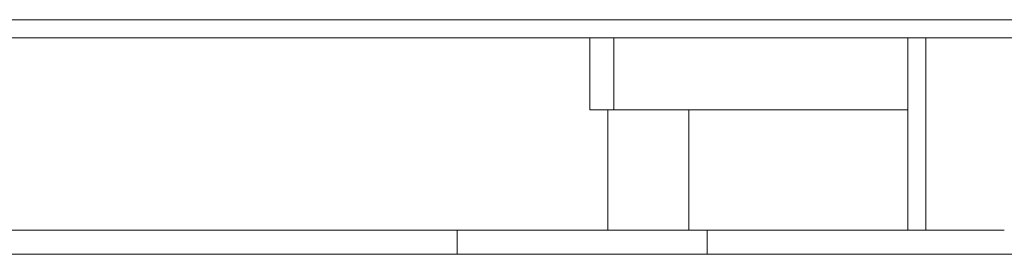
# Model space of a CAD drawing. Extents: x 0 to 59450, y 0 to 42050.
# Tile 224 of 256: x 37754 to 38082, y 30020 to 30098. Entities that reach past the tile are written whole.
import ezdxf

# ---------------------------------------------------------------- set-up
doc = ezdxf.new("R2010")
doc.units = 0
doc.header["$LTSCALE"] = 20
doc.header["$MEASUREMENT"] = 0
doc.layers.get('0').update_dxf_attribs({"linetype": 'CONTINUOUS'})

msp = doc.modelspace()

# ---------------------------------------------------------------- linework, layer by layer
at = {"color": 3, "linetype": 'Continuous', "lineweight": 13}
for p, q in [((36780.239, 30097.504), (38522.841, 30097.504)), ((38522.841, 30091.504), (36780.239, 30091.504)), ((37944.241, 30091.504), (37944.241, 30067.504)), ((37952.241, 30091.504), (37952.241, 30067.504)), ((38050.241, 30091.504), (38050.241, 30027.504)), ((38056.241, 30027.504), (38056.241, 30091.504)), ((37950.24, 30067.504), (37944.241, 30067.504)), ((37950.241, 30067.504), (37977.241, 30067.504)), ((37950.241, 30067.504), (37950.241, 30027.504)), ((38050.241, 30067.504), (37977.241, 30067.504)), ((37977.241, 30067.504), (37977.241, 30027.504)), ((37739.406, 30027.504), (37900.045, 30027.504)), ((37900.045, 30027.504), (37983.376, 30027.504)), ((37900.045, 30027.504), (37900.045, 30019.504)), ((37983.376, 30027.504), (38082.382, 30027.504)), ((37983.376, 30019.504), (37983.376, 30027.504)), ((37900.045, 30019.504), (37739.406, 30019.504)), ((37983.376, 30019.504), (37900.045, 30019.504)), ((38086.726, 30019.504), (37983.376, 30019.504))]:
    msp.add_line(p, q, dxfattribs=at)

doc.saveas('drawing.dxf')
